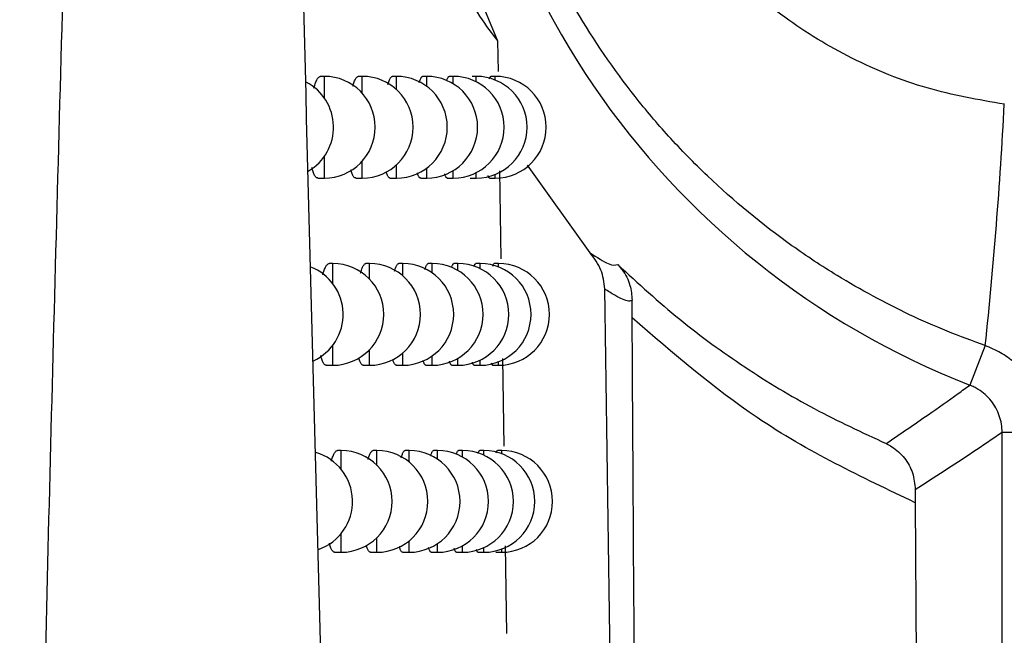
# Model space of a CAD drawing. Header units: millimetres. Extents: x -0.387 to 0.594, y -0.166 to 0.447.
# Tile 31 of 109: x 0.12382 to 0.1335, y 0.05137 to 0.05743. Entities that reach past the tile are written whole.
import ezdxf

# ---------------------------------------------------------------- set-up
doc = ezdxf.new("R2010")
doc.units = ezdxf.units.MM
doc.layers.add('FORMAT', color=7, linetype='Continuous')

msp = doc.modelspace()

# ---------------------------------------------------------------- linework, layer by layer
at = {"layer": 'FORMAT', "color": 7, "linetype": 'Continuous', "lineweight": 25}
for p, q in [((0.128201, 0.05799), (0.128519, 0.057219)), ((0.128519, 0.057219), (0.128523, 0.05692)), ((0.126816, 0.056871), (0.126779, 0.056871)), ((0.126816, 0.056657), (0.126816, 0.056871)), ((0.127188, 0.056871), (0.127151, 0.056871)), ((0.127188, 0.056705), (0.127188, 0.056871)), ((0.127524, 0.056871), (0.127486, 0.056871)), ((0.127524, 0.056742), (0.127524, 0.056871)), ((0.127822, 0.056871), (0.127783, 0.056871)), ((0.127822, 0.056773), (0.127822, 0.056871)), ((0.128083, 0.056871), (0.128044, 0.056871)), ((0.128083, 0.056798), (0.128083, 0.056871)), ((0.128308, 0.056871), (0.128267, 0.056871)), ((0.128308, 0.056818), (0.128308, 0.056871)), ((0.128496, 0.056871), (0.128454, 0.056871)), ((0.128496, 0.056835), (0.128496, 0.056871)), ((0.126816, 0.055871), (0.126816, 0.056085)), ((0.127188, 0.055871), (0.127188, 0.056038)), ((0.127524, 0.055871), (0.127524, 0.056001)), ((0.127822, 0.055871), (0.127822, 0.05597)), ((0.128083, 0.055871), (0.128083, 0.055945)), ((0.128538, 0.055943), (0.128551, 0.055075)), ((0.129427, 0.055136), (0.128814, 0.055998)), ((0.12675, 0.055871), (0.126816, 0.055871)), ((0.127124, 0.055871), (0.127188, 0.055871)), ((0.12746, 0.055871), (0.127524, 0.055871)), ((0.12776, 0.055871), (0.127822, 0.055871)), ((0.128022, 0.055871), (0.128083, 0.055871)), ((0.128249, 0.055871), (0.128308, 0.055871)), ((0.128308, 0.055871), (0.128308, 0.055925)), ((0.128439, 0.055871), (0.128496, 0.055871)), ((0.128496, 0.055871), (0.128496, 0.055908)), ((0.126899, 0.05503), (0.126863, 0.05503)), ((0.126899, 0.054831), (0.126899, 0.05503)), ((0.127261, 0.05503), (0.127224, 0.05503)), ((0.127261, 0.054875), (0.127261, 0.05503)), ((0.127587, 0.05503), (0.127549, 0.05503)), ((0.127587, 0.054909), (0.127587, 0.05503)), ((0.127876, 0.05503), (0.127837, 0.05503)), ((0.127876, 0.054938), (0.127876, 0.05503)), ((0.128129, 0.05503), (0.128089, 0.05503)), ((0.128129, 0.054961), (0.128129, 0.05503)), ((0.128347, 0.05503), (0.128305, 0.05503)), ((0.128347, 0.05498), (0.128347, 0.05503)), ((0.128528, 0.05503), (0.128485, 0.05503)), ((0.128528, 0.054996), (0.128528, 0.05503)), ((0.126899, 0.05403), (0.126899, 0.054228)), ((0.133312, 0.054223), (0.13316, 0.053834)), ((0.127261, 0.05403), (0.127261, 0.054185)), ((0.127587, 0.05403), (0.127587, 0.05415)), ((0.127876, 0.05403), (0.127876, 0.054122)), ((0.128129, 0.05403), (0.128129, 0.054099)), ((0.126834, 0.05403), (0.126899, 0.05403)), ((0.127197, 0.05403), (0.127261, 0.05403)), ((0.127523, 0.05403), (0.127587, 0.05403)), ((0.127814, 0.05403), (0.127876, 0.05403)), ((0.128069, 0.05403), (0.128129, 0.05403)), ((0.128287, 0.05403), (0.128347, 0.05403)), ((0.128347, 0.05403), (0.128347, 0.054079)), ((0.12847, 0.05403), (0.128528, 0.05403)), ((0.128528, 0.05403), (0.128528, 0.054064)), ((0.128566, 0.054097), (0.128579, 0.053233)), ((0.133478, 0.03539), (0.133478, 0.053369)), ((0.133978, 0.053369), (0.133478, 0.053369)), ((0.126981, 0.053191), (0.126944, 0.053191)), ((0.126981, 0.053007), (0.126981, 0.053191)), ((0.127333, 0.053191), (0.127295, 0.053191)), ((0.127333, 0.053046), (0.127333, 0.053191)), ((0.127649, 0.053191), (0.127611, 0.053191)), ((0.127649, 0.053078), (0.127649, 0.053191)), ((0.127929, 0.053191), (0.12789, 0.053191)), ((0.127929, 0.053105), (0.127929, 0.053191)), ((0.128174, 0.053191), (0.128134, 0.053191)), ((0.128174, 0.053127), (0.128174, 0.053191)), ((0.128384, 0.053191), (0.128343, 0.053191)), ((0.128384, 0.053145), (0.128384, 0.053191)), ((0.128559, 0.053191), (0.128516, 0.053191)), ((0.128559, 0.053159), (0.128559, 0.053191)), ((0.132624, 0.052679), (0.132729, 0.036139)), ((0.126981, 0.052191), (0.126981, 0.052375)), ((0.127333, 0.052191), (0.127333, 0.052336)), ((0.127649, 0.052191), (0.127649, 0.052303)), ((0.127929, 0.052191), (0.127929, 0.052277)), ((0.126916, 0.052191), (0.126981, 0.052191)), ((0.127268, 0.052191), (0.127333, 0.052191)), ((0.127585, 0.052191), (0.127649, 0.052191)), ((0.127867, 0.052191), (0.127929, 0.052191)), ((0.128114, 0.052191), (0.128174, 0.052191)), ((0.128174, 0.052191), (0.128174, 0.052255)), ((0.128325, 0.052191), (0.128384, 0.052191)), ((0.128384, 0.052191), (0.128384, 0.052237)), ((0.128502, 0.052191), (0.128559, 0.052191)), ((0.128559, 0.052191), (0.128559, 0.052223)), ((0.128593, 0.052255), (0.128606, 0.051394))]:
    msp.add_line(p, q, dxfattribs=at)
for centre, radius, start, end in [((0.136075, 0.061294), 0.0080085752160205, 111.342022, 248.657978), ((0.126406, 0.056371), 0.0005, 300.273729, 62.440688), ((0.126816, 0.056371), 0.0005, 0, 90), ((0.127188, 0.056371), 0.0005, 0, 90), ((0.127524, 0.056371), 0.0005, 0, 90), ((0.127822, 0.056371), 0.0005, 0, 90), ((0.128083, 0.056371), 0.0005, 0, 90), ((0.128308, 0.056371), 0.0005, 0, 90), ((0.128496, 0.056371), 0.0005, 0, 90), ((0.089569, 0.05887), 0.0439885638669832, 353.936551, 357.038021), ((0.126816, 0.056371), 0.0005, 270, 0), ((0.127188, 0.056371), 0.0005, 270, 0), ((0.127524, 0.056371), 0.0005, 270, 0), ((0.127822, 0.056371), 0.0005, 270, 0), ((0.128083, 0.056371), 0.0005, 270, 0), ((0.128308, 0.056371), 0.0005, 270, 0), ((0.128496, 0.056371), 0.0005, 270, 0), ((0.126501, 0.05453), 0.0005, 294.439098, 68.836212), ((0.126899, 0.05453), 0.0005, 0, 90), ((0.127261, 0.05453), 0.0005, 0, 90), ((0.127587, 0.05453), 0.0005, 0, 90), ((0.127876, 0.05453), 0.0005, 0, 90), ((0.128129, 0.05453), 0.0005, 0, 90), ((0.128347, 0.05453), 0.0005, 0, 90), ((0.128528, 0.05453), 0.0005, 0, 90), ((0.126899, 0.05453), 0.0005, 270, 0), ((0.127261, 0.05453), 0.0005, 270, 0), ((0.127587, 0.05453), 0.0005, 270, 0), ((0.127876, 0.05453), 0.0005, 270, 0), ((0.128129, 0.05453), 0.0005, 270, 0), ((0.128347, 0.05453), 0.0005, 270, 0), ((0.128528, 0.05453), 0.0005, 270, 0), ((0.126593, 0.052691), 0.0005, 289.221475, 73.963823), ((0.126981, 0.052691), 0.0005, 0, 90), ((0.127333, 0.052691), 0.0005, 0, 90), ((0.127649, 0.052691), 0.0005, 0, 90), ((0.127929, 0.052691), 0.0005, 0, 90), ((0.128174, 0.052691), 0.0005, 0, 90), ((0.128384, 0.052691), 0.0005, 0, 90), ((0.128559, 0.052691), 0.0005, 0, 90), ((0.126981, 0.052691), 0.0005, 270, 0), ((0.127333, 0.052691), 0.0005, 270, 0), ((0.127649, 0.052691), 0.0005, 270, 0), ((0.127929, 0.052691), 0.0005, 270, 0), ((0.128174, 0.052691), 0.0005, 270, 0), ((0.128384, 0.052691), 0.0005, 270, 0), ((0.128559, 0.052691), 0.0005, 270, 0)]:
    msp.add_arc(centre, radius, start, end, dxfattribs=at)
for points, knots in [([(0.1262739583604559, 0.0860241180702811), (0.1262752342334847, 0.0851984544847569), (0.1262816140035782, 0.0810698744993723), (0.1263407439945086, 0.0716757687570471), (0.1265240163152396, 0.0605223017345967), (0.1267690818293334, 0.0513926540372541), (0.1269328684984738, 0.0461877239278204), (0.1270247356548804, 0.0435928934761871), (0.1270706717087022, 0.0422954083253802)], [0, 0, 0, 0, 0.0561086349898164, 0.2805609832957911, 0.6399562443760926, 0.8199378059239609, 0.9099640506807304, 1, 1, 1, 1]), ([(0.1238211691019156, 0.038945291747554), (0.1238800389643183, 0.0420577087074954), (0.1239977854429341, 0.0482828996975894), (0.1242867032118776, 0.0595144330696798), (0.1246804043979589, 0.071899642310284), (0.1250199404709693, 0.0811758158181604), (0.1251761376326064, 0.0854431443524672)], [0, 0, 0, 0, 0.2011493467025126, 0.402321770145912, 0.7250494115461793, 0.9999999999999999, 0.9999999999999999, 0.9999999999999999, 0.9999999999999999]), ([(0.1333119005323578, 0.0542232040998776), (0.1331865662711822, 0.0542692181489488), (0.1328088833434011, 0.0544078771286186), (0.1323225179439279, 0.054640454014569), (0.1318178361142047, 0.054930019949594), (0.1312564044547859, 0.0553008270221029), (0.130699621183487, 0.0557604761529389), (0.1302031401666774, 0.0562700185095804), (0.1297545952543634, 0.0568001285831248), (0.1293664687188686, 0.0573679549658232), (0.1290419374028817, 0.0579679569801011), (0.1287620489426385, 0.0585819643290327), (0.1285459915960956, 0.0592193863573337), (0.1283963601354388, 0.0598728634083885), (0.1282912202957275, 0.0605335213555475), (0.1282528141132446, 0.061202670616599), (0.1282822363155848, 0.0618722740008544), (0.128357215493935, 0.0625423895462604), (0.1285007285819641, 0.0632054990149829), (0.1287124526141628, 0.063853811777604), (0.1289727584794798, 0.0644967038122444), (0.1293030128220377, 0.0651160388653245), (0.1297008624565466, 0.0657029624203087), (0.1300369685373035, 0.0661292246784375), (0.1304094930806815, 0.0665365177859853), (0.1308147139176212, 0.0669187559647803), (0.1312542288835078, 0.0672754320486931), (0.1317251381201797, 0.0676022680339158), (0.132228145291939, 0.0678962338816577), (0.1327565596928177, 0.0681562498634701), (0.1331264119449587, 0.0682948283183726), (0.1333119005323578, 0.0683643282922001)], [0, 0, 0, 0, 0.0216194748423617, 0.0651482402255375, 0.0870752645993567, 0.1158300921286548, 0.1740402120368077, 0.2035434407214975, 0.2309705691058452, 0.2864418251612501, 0.3145270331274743, 0.3413789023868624, 0.3956658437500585, 0.4231388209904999, 0.4498809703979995, 0.5039417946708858, 0.5312977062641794, 0.558358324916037, 0.6130773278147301, 0.6407744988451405, 0.66874232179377, 0.7253376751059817, 0.7540080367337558, 0.7835118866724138, 0.8131741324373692, 0.843328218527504, 0.873649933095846, 0.9047675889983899, 0.9360677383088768, 0.9679366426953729, 1, 1, 1, 1]), ([(0.1334992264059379, 0.0565966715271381), (0.1332445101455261, 0.0566412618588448), (0.1327276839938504, 0.0567317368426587), (0.1319985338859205, 0.0570282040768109), (0.1313211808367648, 0.0574377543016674), (0.1307288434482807, 0.0579529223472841), (0.1302267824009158, 0.0585645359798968), (0.1298355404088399, 0.0592472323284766), (0.1295589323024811, 0.0599947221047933), (0.1294090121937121, 0.0607780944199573), (0.129390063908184, 0.0615875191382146), (0.1295058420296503, 0.0623879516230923), (0.129756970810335, 0.0631664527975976), (0.1301324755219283, 0.0638830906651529), (0.130627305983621, 0.064528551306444), (0.1312140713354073, 0.0650693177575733), (0.1318865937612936, 0.0655040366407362), (0.1325102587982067, 0.0657688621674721), (0.1330554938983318, 0.0659223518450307), (0.1333508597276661, 0.0659679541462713), (0.133499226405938, 0.065990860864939)], [0, 0, 0, 0, 0.0568630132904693, 0.1153765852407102, 0.1722409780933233, 0.2307608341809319, 0.2875495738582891, 0.3459504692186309, 0.403396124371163, 0.4624517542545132, 0.5208965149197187, 0.581012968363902, 0.6398140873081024, 0.7003588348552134, 0.7584563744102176, 0.8182977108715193, 0.8754019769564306, 0.9341855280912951, 0.966940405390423, 1, 1, 1, 1]), ([(0.1281213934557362, 0.0578738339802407), (0.128123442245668, 0.0578694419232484), (0.1282898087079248, 0.0575127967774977), (0.128405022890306, 0.0573651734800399), (0.1285188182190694, 0.0572193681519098)], [0, 0, 0, 0, 0.0123149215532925, 1, 1, 1, 1]), ([(0.1267129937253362, 0.0567563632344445), (0.1267134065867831, 0.0567579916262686), (0.126716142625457, 0.0567687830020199), (0.1267215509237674, 0.0567861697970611), (0.1267292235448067, 0.0568083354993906), (0.1267372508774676, 0.0568273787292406), (0.1267454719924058, 0.0568432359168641), (0.1267538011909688, 0.0568556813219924), (0.1267622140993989, 0.056864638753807), (0.1267706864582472, 0.0568703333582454), (0.1267763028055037, 0.0568710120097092), (0.1267790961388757, 0.0568713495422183)], [0, 0, 0, 0, 0.0212403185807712, 0.1407598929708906, 0.2610884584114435, 0.3839500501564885, 0.5076797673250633, 0.6291519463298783, 0.7514569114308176, 0.876385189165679, 0.9999999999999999, 0.9999999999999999, 0.9999999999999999, 0.9999999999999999]), ([(0.1270958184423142, 0.0567738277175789), (0.1270969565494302, 0.056778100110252), (0.127100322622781, 0.0567907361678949), (0.1271062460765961, 0.0568087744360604), (0.127113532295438, 0.0568279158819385), (0.1271210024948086, 0.0568436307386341), (0.1271285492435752, 0.0568559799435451), (0.127136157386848, 0.0568648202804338), (0.1271437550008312, 0.0568703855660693), (0.1271487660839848, 0.0568710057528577), (0.12715123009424, 0.0568713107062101)], [0, 0, 0, 0, 0.0670657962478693, 0.1983542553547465, 0.3324231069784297, 0.4674464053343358, 0.5995802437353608, 0.7326224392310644, 0.8685272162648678, 1, 1, 1, 1]), ([(0.1274407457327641, 0.0567915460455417), (0.1274423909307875, 0.0567974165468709), (0.1274461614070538, 0.0568108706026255), (0.1274522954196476, 0.0568282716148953), (0.1274589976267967, 0.0568440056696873), (0.1274657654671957, 0.0568562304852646), (0.1274725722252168, 0.0568649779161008), (0.1274793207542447, 0.0568704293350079), (0.1274837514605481, 0.0568710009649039), (0.1274859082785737, 0.056871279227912)], [0, 0, 0, 0, 0.1151364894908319, 0.2638706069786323, 0.413670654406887, 0.5598452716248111, 0.707027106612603, 0.8573840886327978, 1, 1, 1, 1]), ([(0.1277480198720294, 0.0568095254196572), (0.1277499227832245, 0.0568159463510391), (0.1277537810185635, 0.0568289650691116), (0.1277596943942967, 0.0568442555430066), (0.127765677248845, 0.056856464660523), (0.1277716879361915, 0.0568651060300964), (0.1277776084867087, 0.0568704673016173), (0.1277814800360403, 0.0568709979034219), (0.1277833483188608, 0.0568712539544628)], [0, 0, 0, 0, 0.1660282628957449, 0.3366295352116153, 0.5026823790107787, 0.6698816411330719, 0.8406956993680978, 1, 1, 1, 1]), ([(0.1280179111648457, 0.0568277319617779), (0.1280179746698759, 0.0568279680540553), (0.128019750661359, 0.0568345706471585), (0.1280232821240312, 0.0568443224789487), (0.1280284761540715, 0.0568567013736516), (0.1280336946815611, 0.0568652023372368), (0.1280388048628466, 0.05687050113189), (0.1280421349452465, 0.0568709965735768), (0.1280437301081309, 0.0568712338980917)], [0, 0, 0, 0, 0.0075619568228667, 0.211478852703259, 0.4095255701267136, 0.6089417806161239, 0.8126768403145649, 0.9999999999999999, 0.9999999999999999, 0.9999999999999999, 0.9999999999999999]), ([(0.1284402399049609, 0.0568459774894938), (0.128442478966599, 0.0568531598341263), (0.1284459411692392, 0.056864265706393), (0.1284504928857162, 0.0568704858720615), (0.1284527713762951, 0.0568709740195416), (0.1284538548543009, 0.0568712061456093)], [0, 0, 0, 0, 0.4898209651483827, 0.7573973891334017, 1, 1, 1, 1]), ([(0.1267502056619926, 0.0558717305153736), (0.1267495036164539, 0.055871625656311), (0.1267459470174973, 0.0558710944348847), (0.1267397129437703, 0.0558738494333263), (0.126731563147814, 0.0558800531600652), (0.1267236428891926, 0.0558901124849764), (0.126715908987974, 0.0559038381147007), (0.1267085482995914, 0.0559210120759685), (0.1267016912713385, 0.0559415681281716), (0.1266966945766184, 0.0559590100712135), (0.1266941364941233, 0.0559706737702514), (0.1266935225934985, 0.0559734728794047)], [0, 0, 0, 0, 0.0331132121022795, 0.167753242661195, 0.2982223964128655, 0.429605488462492, 0.5638897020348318, 0.6991851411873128, 0.8285611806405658, 0.958857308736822, 1, 1, 1, 1]), ([(0.1271236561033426, 0.0558717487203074), (0.1271229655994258, 0.05587164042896), (0.1271196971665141, 0.0558711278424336), (0.1271140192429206, 0.0558739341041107), (0.1271066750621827, 0.0558801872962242), (0.1270995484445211, 0.0558902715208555), (0.1270925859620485, 0.0559039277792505), (0.1270859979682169, 0.0559212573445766), (0.1270809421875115, 0.0559372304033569), (0.1270782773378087, 0.0559483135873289), (0.1270774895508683, 0.0559515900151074)], [0, 0, 0, 0, 0.0407356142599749, 0.192818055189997, 0.3400422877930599, 0.4882965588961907, 0.639817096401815, 0.7924745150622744, 0.9386509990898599, 1, 1, 1, 1]), ([(0.1274600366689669, 0.0558717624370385), (0.1274593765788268, 0.0558716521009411), (0.1274564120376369, 0.0558711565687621), (0.1274512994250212, 0.0558740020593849), (0.1274447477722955, 0.0558803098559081), (0.1274383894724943, 0.0558903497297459), (0.1274322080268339, 0.0559041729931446), (0.1274273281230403, 0.0559177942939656), (0.1274246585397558, 0.0559279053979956), (0.1274238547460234, 0.055930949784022)], [0, 0, 0, 0, 0.0506242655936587, 0.2273594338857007, 0.398312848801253, 0.5704608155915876, 0.7463930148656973, 0.9236406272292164, 1, 1, 1, 1]), ([(0.127759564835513, 0.0558717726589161), (0.1277589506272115, 0.0558716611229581), (0.1277563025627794, 0.0558711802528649), (0.1277517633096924, 0.0558740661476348), (0.1277459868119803, 0.0558803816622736), (0.1277403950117, 0.0558905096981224), (0.1277349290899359, 0.0559039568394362), (0.1277314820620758, 0.0559159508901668), (0.1277297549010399, 0.0559219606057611)], [0, 0, 0, 0, 0.0576772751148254, 0.2486666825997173, 0.4332931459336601, 0.6192080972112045, 0.8092011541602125, 1, 1, 1, 1]), ([(0.1280224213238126, 0.0558717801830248), (0.1280218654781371, 0.0558716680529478), (0.1280195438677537, 0.0558711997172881), (0.1280155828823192, 0.0558741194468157), (0.1280105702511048, 0.0558804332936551), (0.1280057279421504, 0.0558906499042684), (0.1280017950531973, 0.055901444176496), (0.1279995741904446, 0.0559101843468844), (0.127998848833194, 0.0559130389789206)], [0, 0, 0, 0, 0.0665452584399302, 0.2779407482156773, 0.482196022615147, 0.6878750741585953, 0.8980566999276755, 1, 1, 1, 1]), ([(0.1284386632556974, 0.0558717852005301), (0.1284382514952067, 0.0558716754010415), (0.1284366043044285, 0.0558712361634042), (0.1284338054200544, 0.0558741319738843), (0.1284303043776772, 0.0558807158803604), (0.128427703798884, 0.0558877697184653), (0.1284263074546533, 0.0558936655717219), (0.1284259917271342, 0.0558949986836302)], [0, 0, 0, 0, 0.093744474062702, 0.3750117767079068, 0.6466085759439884, 0.9200946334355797, 1, 1, 1, 1]), ([(0.1295709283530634, 0.0547815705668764), (0.1295641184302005, 0.0548448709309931), (0.1295501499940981, 0.0549747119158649), (0.1294689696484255, 0.0550812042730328), (0.1294273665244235, 0.0551357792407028)], [0, 0, 0, 0, 0.4875222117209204, 1, 1, 1, 1]), ([(0.1294273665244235, 0.0551357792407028), (0.1294944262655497, 0.0550925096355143), (0.1296317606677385, 0.0550038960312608), (0.1296761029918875, 0.05501509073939), (0.1296987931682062, 0.0550208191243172)], [0, 0, 0, 0, 0.4882952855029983, 0.9999999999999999, 0.9999999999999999, 0.9999999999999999, 0.9999999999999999]), ([(0.1267997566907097, 0.0549200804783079), (0.1268020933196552, 0.0549283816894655), (0.126806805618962, 0.0549451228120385), (0.1268142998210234, 0.0549668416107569), (0.1268221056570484, 0.0549859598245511), (0.1268301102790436, 0.0550017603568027), (0.1268382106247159, 0.0550141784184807), (0.1268463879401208, 0.0550230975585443), (0.1268545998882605, 0.055028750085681), (0.1268600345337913, 0.0550294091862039), (0.126862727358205, 0.0550297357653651)], [0, 0, 0, 0, 0.121233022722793, 0.2444916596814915, 0.3703498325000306, 0.4970993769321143, 0.621412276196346, 0.7465781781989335, 0.8744314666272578, 0.9999999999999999, 0.9999999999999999, 0.9999999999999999, 0.9999999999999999]), ([(0.1271716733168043, 0.0549372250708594), (0.1271723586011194, 0.0549398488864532), (0.1271752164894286, 0.0549507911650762), (0.1271805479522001, 0.0549672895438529), (0.1271876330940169, 0.0549864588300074), (0.1271948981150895, 0.0550021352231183), (0.1272022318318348, 0.055014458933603), (0.1272096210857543, 0.0550232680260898), (0.1272169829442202, 0.0550287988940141), (0.1272218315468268, 0.0550294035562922), (0.1272242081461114, 0.0550296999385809)], [0, 0, 0, 0, 0.0425545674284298, 0.1774682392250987, 0.3152435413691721, 0.4540015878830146, 0.5896767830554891, 0.7262853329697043, 0.8658355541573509, 1, 1, 1, 1]), ([(0.1275064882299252, 0.054954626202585), (0.1275076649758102, 0.0549589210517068), (0.1275109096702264, 0.0549707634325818), (0.1275164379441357, 0.0549867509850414), (0.1275229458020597, 0.0550025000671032), (0.1275295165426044, 0.0550146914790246), (0.12753612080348, 0.0550234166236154), (0.1275426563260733, 0.0550288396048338), (0.1275469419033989, 0.0550293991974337), (0.1275490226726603, 0.055029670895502)], [0, 0, 0, 0, 0.0873981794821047, 0.2409869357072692, 0.3956781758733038, 0.5465216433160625, 0.6984050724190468, 0.8535671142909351, 1, 1, 1, 1]), ([(0.1278044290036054, 0.0549722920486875), (0.1278058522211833, 0.0549772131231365), (0.1278091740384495, 0.0549886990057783), (0.1278144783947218, 0.055002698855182), (0.1278202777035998, 0.0550149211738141), (0.12782610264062, 0.055023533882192), (0.1278318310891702, 0.0550288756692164), (0.1278355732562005, 0.055029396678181), (0.12783737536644, 0.0550296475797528)], [0, 0, 0, 0, 0.1330948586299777, 0.3106459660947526, 0.4833672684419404, 0.6572815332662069, 0.834957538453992, 1, 1, 1, 1]), ([(0.1280657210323, 0.0549902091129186), (0.1280670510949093, 0.0549945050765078), (0.1280700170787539, 0.0550040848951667), (0.1280746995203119, 0.0550150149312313), (0.1280797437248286, 0.0550236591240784), (0.128084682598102, 0.0550288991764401), (0.1280878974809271, 0.0550293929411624), (0.1280894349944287, 0.0550296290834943)], [0, 0, 0, 0, 0.1696778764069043, 0.3783745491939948, 0.5885148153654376, 0.8032077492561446, 1, 1, 1, 1]), ([(0.1282878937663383, 0.0549998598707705), (0.1282881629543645, 0.055000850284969), (0.1282912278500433, 0.0550121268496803), (0.1282958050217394, 0.0550218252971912), (0.1283013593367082, 0.0550289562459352), (0.1283040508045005, 0.0550294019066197), (0.1283053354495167, 0.0550296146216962)], [0, 0, 0, 0, 0.0465751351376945, 0.5302907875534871, 0.7758064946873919, 1, 1, 1, 1]), ([(0.1284724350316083, 0.0550054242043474), (0.1284744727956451, 0.0550121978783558), (0.1284776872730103, 0.0550228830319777), (0.1284819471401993, 0.0550288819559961), (0.1284841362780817, 0.0550293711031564), (0.1284851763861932, 0.0550296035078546)], [0, 0, 0, 0, 0.4761526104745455, 0.7511084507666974, 1, 1, 1, 1]), ([(0.1296987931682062, 0.0550208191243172), (0.1299004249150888, 0.0548359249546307), (0.1303043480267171, 0.0544655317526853), (0.1309520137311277, 0.0539995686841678), (0.1316275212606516, 0.0535880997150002), (0.132100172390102, 0.0533699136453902), (0.1323367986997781, 0.0532606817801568)], [0, 0, 0, 0, 0.2451132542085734, 0.4910283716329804, 0.7451903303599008, 1, 1, 1, 1]), ([(0.1296987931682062, 0.0550208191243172), (0.1297000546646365, 0.0550195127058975), (0.129716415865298, 0.0550025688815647), (0.129767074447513, 0.0549414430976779), (0.1298275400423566, 0.0548261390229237), (0.1298366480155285, 0.0547191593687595), (0.1298408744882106, 0.0546695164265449)], [0, 0, 0, 0, 0.0142292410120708, 0.1845486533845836, 0.621597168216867, 0.9999999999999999, 0.9999999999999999, 0.9999999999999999, 0.9999999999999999]), ([(0.1298217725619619, 0.0363073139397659), (0.1298216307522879, 0.0363226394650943), (0.129820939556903, 0.0363973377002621), (0.1298168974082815, 0.0367095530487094), (0.1298008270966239, 0.0380171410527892), (0.1297540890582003, 0.0416652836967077), (0.129677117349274, 0.0474985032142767), (0.1296063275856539, 0.0523536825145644), (0.1295709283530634, 0.0547815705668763)], [0, 0, 0, 0, 0.0025094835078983, 0.012231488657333, 0.0511194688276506, 0.2165140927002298, 0.6082088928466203, 1, 1, 1, 1]), ([(0.1298408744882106, 0.0546695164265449), (0.129840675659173, 0.0546693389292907), (0.1298330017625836, 0.0546624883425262), (0.1298094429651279, 0.0546574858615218), (0.1297514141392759, 0.0546747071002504), (0.1296737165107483, 0.0547134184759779), (0.129605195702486, 0.0547588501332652), (0.1295709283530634, 0.0547815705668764)], [0, 0, 0, 0, 0.0067678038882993, 0.2612064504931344, 0.515755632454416, 0.7578287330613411, 1, 1, 1, 1]), ([(0.1298413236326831, 0.0544952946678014), (0.1298411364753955, 0.0545306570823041), (0.1298408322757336, 0.05458813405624), (0.1298408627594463, 0.0546469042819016), (0.1298408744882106, 0.0546695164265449)], [0, 0, 0, 0, 0.6152448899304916, 0.9999999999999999, 0.9999999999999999, 0.9999999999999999, 0.9999999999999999]), ([(0.1299582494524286, 0.0362127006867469), (0.129957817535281, 0.036277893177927), (0.1299556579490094, 0.036603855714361), (0.1299463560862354, 0.0379733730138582), (0.129923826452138, 0.0413700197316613), (0.1298898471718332, 0.0466156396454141), (0.1298603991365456, 0.0513468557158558), (0.1298444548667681, 0.0539784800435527), (0.1298413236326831, 0.0544952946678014)], [0, 0, 0, 0, 0.0107725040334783, 0.0538625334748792, 0.2262235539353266, 0.5709513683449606, 0.9157407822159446, 1, 1, 1, 1]), ([(0.1326238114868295, 0.052678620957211), (0.1320961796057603, 0.0529289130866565), (0.1311208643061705, 0.0533915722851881), (0.1302438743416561, 0.0541480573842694), (0.1298413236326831, 0.0544952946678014)], [0, 0, 0, 0, 0.54098595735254, 1, 1, 1, 1]), ([(0.1339374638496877, 0.0536501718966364), (0.1338870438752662, 0.0537235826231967), (0.1337859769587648, 0.0538707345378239), (0.1336264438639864, 0.0540419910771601), (0.1334631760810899, 0.0541575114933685), (0.1333627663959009, 0.0542011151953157), (0.1333119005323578, 0.0542232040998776)], [0, 0, 0, 0, 0.3094695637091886, 0.6203322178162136, 0.8076666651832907, 0.9999999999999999, 0.9999999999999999, 0.9999999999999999, 0.9999999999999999]), ([(0.1268340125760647, 0.0540301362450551), (0.1268333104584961, 0.0540300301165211), (0.1268298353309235, 0.0540295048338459), (0.126823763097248, 0.0540322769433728), (0.1268158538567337, 0.0540385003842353), (0.1268081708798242, 0.0540485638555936), (0.1268006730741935, 0.0540622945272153), (0.1267935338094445, 0.0540794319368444), (0.1267869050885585, 0.0541000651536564), (0.126782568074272, 0.0541152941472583), (0.126780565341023, 0.0541245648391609), (0.12678045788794, 0.0541250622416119)], [0, 0, 0, 0, 0.035253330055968, 0.1744861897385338, 0.3093568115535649, 0.4451719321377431, 0.5839843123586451, 0.7238410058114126, 0.8576259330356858, 0.9923611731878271, 1, 1, 1, 1]), ([(0.1271968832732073, 0.0540301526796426), (0.1271961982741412, 0.0540300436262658), (0.1271930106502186, 0.0540295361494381), (0.1271874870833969, 0.0540323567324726), (0.1271803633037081, 0.0540386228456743), (0.1271734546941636, 0.054048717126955), (0.1271667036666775, 0.0540623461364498), (0.1271603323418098, 0.0540797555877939), (0.1271559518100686, 0.0540937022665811), (0.1271538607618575, 0.0541025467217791), (0.127153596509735, 0.0541036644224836)], [0, 0, 0, 0, 0.0433379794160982, 0.2016720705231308, 0.3549049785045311, 0.5092096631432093, 0.6669120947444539, 0.8257967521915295, 0.9779854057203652, 1, 1, 1, 1]), ([(0.1275234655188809, 0.0540301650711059), (0.1275228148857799, 0.0540300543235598), (0.1275199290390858, 0.0540295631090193), (0.1275149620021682, 0.0540324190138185), (0.1275086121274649, 0.0540387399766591), (0.12750245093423, 0.0540487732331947), (0.1274964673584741, 0.0540626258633), (0.1274919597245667, 0.0540754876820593), (0.1274895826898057, 0.054084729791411), (0.1274890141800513, 0.0540869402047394)], [0, 0, 0, 0, 0.0524939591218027, 0.2328340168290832, 0.4072369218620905, 0.5828581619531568, 0.7623381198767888, 0.9431589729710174, 0.9999999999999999, 0.9999999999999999, 0.9999999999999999, 0.9999999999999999]), ([(0.1278139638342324, 0.0540301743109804), (0.1278133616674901, 0.0540300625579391), (0.1278107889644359, 0.054029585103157), (0.127806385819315, 0.0540324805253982), (0.1278007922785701, 0.0540387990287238), (0.1277953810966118, 0.0540489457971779), (0.1277903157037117, 0.0540617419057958), (0.1277871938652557, 0.0540729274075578), (0.1277857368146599, 0.054078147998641)], [0, 0, 0, 0, 0.059795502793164, 0.2554708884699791, 0.4445969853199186, 0.635042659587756, 0.8296640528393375, 1, 1, 1, 1]), ([(0.1280685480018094, 0.0540301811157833), (0.1280680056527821, 0.0540300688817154), (0.128065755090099, 0.0540296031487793), (0.1280619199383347, 0.0540325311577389), (0.1280570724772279, 0.0540388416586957), (0.1280523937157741, 0.0540490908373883), (0.1280487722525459, 0.0540592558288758), (0.1280467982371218, 0.0540672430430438), (0.1280462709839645, 0.0540693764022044)], [0, 0, 0, 0, 0.0688278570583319, 0.2856120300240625, 0.4950496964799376, 0.7059469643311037, 0.9214593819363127, 0.9999999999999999, 0.9999999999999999, 0.9999999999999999, 0.9999999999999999]), ([(0.1282873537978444, 0.0540301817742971), (0.1282868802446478, 0.0540300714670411), (0.1282849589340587, 0.0540296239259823), (0.1282816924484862, 0.054032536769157), (0.1282775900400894, 0.0540389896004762), (0.128273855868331, 0.0540481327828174), (0.1282715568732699, 0.054056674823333), (0.1282705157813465, 0.0540605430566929)], [0, 0, 0, 0, 0.0803610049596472, 0.326042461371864, 0.5633210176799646, 0.8022514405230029, 1, 1, 1, 1]), ([(0.1284704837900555, 0.0540301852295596), (0.1284700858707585, 0.0540300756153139), (0.1284684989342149, 0.0540296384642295), (0.1284658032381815, 0.0540325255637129), (0.12846243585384, 0.054039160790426), (0.128460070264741, 0.0540456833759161), (0.1284588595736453, 0.0540509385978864), (0.1284586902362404, 0.0540516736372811)], [0, 0, 0, 0, 0.0975518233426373, 0.3890451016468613, 0.6705004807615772, 0.9539134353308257, 1, 1, 1, 1]), ([(0.1323367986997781, 0.0532606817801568), (0.1324749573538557, 0.0533544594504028), (0.1327121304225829, 0.0535154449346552), (0.132986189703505, 0.0537090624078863), (0.1331223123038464, 0.0538072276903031), (0.1331599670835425, 0.0538343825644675)], [0, 0, 0, 0, 0.5023277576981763, 0.8623319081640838, 1, 1, 1, 1]), ([(0.1334779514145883, 0.0533687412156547), (0.1334766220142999, 0.0533964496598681), (0.1334739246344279, 0.0534526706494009), (0.1334521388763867, 0.0535342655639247), (0.1334176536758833, 0.0536118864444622), (0.1333707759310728, 0.0536819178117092), (0.1333123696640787, 0.0537436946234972), (0.1332547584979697, 0.0537867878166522), (0.133202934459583, 0.0538162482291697), (0.1331743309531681, 0.0538283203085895), (0.1331599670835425, 0.0538343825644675)], [0, 0, 0, 0, 0.1387457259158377, 0.281517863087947, 0.4202475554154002, 0.5630062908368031, 0.7017301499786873, 0.8444818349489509, 0.9219031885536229, 1, 1, 1, 1]), ([(0.1334779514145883, 0.0533687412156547), (0.1333817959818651, 0.0533035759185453), (0.1330969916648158, 0.0531105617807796), (0.1328121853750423, 0.0529273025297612), (0.1326235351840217, 0.0528059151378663)], [0, 0, 0, 0, 0.3376192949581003, 1, 1, 1, 1]), ([(0.1323367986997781, 0.0532606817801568), (0.1323385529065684, 0.0532598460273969), (0.1323580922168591, 0.0532505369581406), (0.1324256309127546, 0.0532125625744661), (0.1325228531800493, 0.0531233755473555), (0.1326072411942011, 0.0529746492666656), (0.1326181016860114, 0.0528621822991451), (0.1326235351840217, 0.0528059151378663)], [0, 0, 0, 0, 0.0104896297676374, 0.1168392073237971, 0.4170130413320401, 0.7083319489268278, 1, 1, 1, 1]), ([(0.1268844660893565, 0.0530864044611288), (0.126886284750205, 0.0530930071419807), (0.1268904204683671, 0.0531080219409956), (0.1268972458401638, 0.0531281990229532), (0.1269048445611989, 0.0531473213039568), (0.1269126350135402, 0.0531630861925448), (0.1269205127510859, 0.0531754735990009), (0.126928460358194, 0.0531843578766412), (0.1269364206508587, 0.0531899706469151), (0.1269416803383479, 0.0531906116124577), (0.1269442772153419, 0.0531909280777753)], [0, 0, 0, 0, 0.0993077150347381, 0.2258302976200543, 0.3550259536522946, 0.4851386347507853, 0.6126296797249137, 0.7409962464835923, 0.8721215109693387, 1, 1, 1, 1]), ([(0.1272455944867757, 0.0531033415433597), (0.1272458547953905, 0.0531043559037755), (0.1272482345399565, 0.0531136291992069), (0.1272530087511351, 0.0531285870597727), (0.1272598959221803, 0.0531478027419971), (0.1272669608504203, 0.0531634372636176), (0.1272740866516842, 0.0531757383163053), (0.1272812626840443, 0.0531845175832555), (0.1272883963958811, 0.053190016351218), (0.1272930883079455, 0.0531906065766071), (0.1272953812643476, 0.0531908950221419)], [0, 0, 0, 0, 0.0170325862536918, 0.1557121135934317, 0.2973374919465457, 0.439974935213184, 0.5793332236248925, 0.7196508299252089, 0.8629922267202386, 0.9999999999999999, 0.9999999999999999, 0.9999999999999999, 0.9999999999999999]), ([(0.1275705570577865, 0.0531204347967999), (0.1275712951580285, 0.053123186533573), (0.1275740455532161, 0.0531334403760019), (0.1275790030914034, 0.0531480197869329), (0.1275853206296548, 0.0531637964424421), (0.1275916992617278, 0.0531759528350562), (0.1275981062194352, 0.0531846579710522), (0.127604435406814, 0.053190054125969), (0.1276085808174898, 0.0531906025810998), (0.1276105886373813, 0.0531908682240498)], [0, 0, 0, 0, 0.0582058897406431, 0.2168935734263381, 0.3767220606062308, 0.5324737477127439, 0.6892997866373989, 0.849513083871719, 1, 1, 1, 1]), ([(0.1278594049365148, 0.0531377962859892), (0.1278603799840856, 0.053141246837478), (0.1278631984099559, 0.0531512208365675), (0.1278679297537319, 0.0531639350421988), (0.1278735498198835, 0.053176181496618), (0.1278791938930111, 0.053184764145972), (0.1278847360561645, 0.053190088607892), (0.1278883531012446, 0.0531906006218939), (0.1278900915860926, 0.0531908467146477)], [0, 0, 0, 0, 0.0978434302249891, 0.2828215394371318, 0.462673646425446, 0.6437684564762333, 0.8287820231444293, 1, 1, 1, 1]), ([(0.1281123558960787, 0.0531554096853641), (0.128113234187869, 0.0531583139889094), (0.1281156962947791, 0.0531664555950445), (0.1281198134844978, 0.0531762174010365), (0.1281246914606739, 0.0531848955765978), (0.1281294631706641, 0.0531901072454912), (0.1281325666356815, 0.0531905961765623), (0.128134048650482, 0.0531908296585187)], [0, 0, 0, 0, 0.1224025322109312, 0.3431298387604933, 0.5653844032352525, 0.792455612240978, 1, 1, 1, 1]), ([(0.1283260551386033, 0.0531621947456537), (0.1283262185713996, 0.0531628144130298), (0.1283290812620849, 0.0531736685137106), (0.1283334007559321, 0.0531830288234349), (0.1283387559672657, 0.0531901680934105), (0.1283413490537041, 0.0531906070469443), (0.1283425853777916, 0.0531908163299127)], [0, 0, 0, 0, 0.0298171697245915, 0.522277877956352, 0.7722330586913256, 1, 1, 1, 1]), ([(0.1285038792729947, 0.0531676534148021), (0.1285057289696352, 0.0531740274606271), (0.1285087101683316, 0.0531843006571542), (0.1285126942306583, 0.0531900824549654), (0.1285147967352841, 0.0531905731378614), (0.1285157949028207, 0.0531908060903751)], [0, 0, 0, 0, 0.4619714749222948, 0.7445700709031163, 1, 1, 1, 1]), ([(0.1326235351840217, 0.0528059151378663), (0.1326235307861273, 0.0527728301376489), (0.1326235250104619, 0.0527293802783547), (0.1326237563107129, 0.0526883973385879), (0.1326238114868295, 0.052678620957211)], [0, 0, 0, 0, 0.7614524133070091, 1, 1, 1, 1]), ([(0.1269157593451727, 0.0521913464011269), (0.1269150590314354, 0.0521912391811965), (0.1269116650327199, 0.0521907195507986), (0.1269057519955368, 0.0521935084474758), (0.126898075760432, 0.0521997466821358), (0.1268906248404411, 0.0522098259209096), (0.1268833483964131, 0.0522235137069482), (0.1268764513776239, 0.0522407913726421), (0.1268704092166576, 0.0522594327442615), (0.1268669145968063, 0.0522735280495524), (0.1268653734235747, 0.0522797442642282)], [0, 0, 0, 0, 0.0375528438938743, 0.1819960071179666, 0.3218667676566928, 0.4627167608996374, 0.6066733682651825, 0.7517119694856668, 0.8905017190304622, 1, 1, 1, 1]), ([(0.127268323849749, 0.0521913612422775), (0.1272676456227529, 0.0521912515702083), (0.1272645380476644, 0.052190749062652), (0.1272591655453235, 0.0521935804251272), (0.1272522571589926, 0.0521998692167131), (0.1272455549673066, 0.0522099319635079), (0.1272390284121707, 0.0522236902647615), (0.1272330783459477, 0.0522398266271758), (0.1272295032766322, 0.0522528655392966), (0.1272278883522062, 0.0522587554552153)], [0, 0, 0, 0, 0.0461725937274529, 0.2115586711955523, 0.3715748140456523, 0.5327098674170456, 0.6973912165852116, 0.8633060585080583, 1, 1, 1, 1]), ([(0.1275853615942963, 0.0521913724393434), (0.1275847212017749, 0.0521912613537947), (0.1275819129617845, 0.0521907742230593), (0.1275770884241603, 0.0521936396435), (0.1275709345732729, 0.0521999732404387), (0.1275649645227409, 0.0522099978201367), (0.1275591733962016, 0.0522238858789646), (0.1275550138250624, 0.0522359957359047), (0.1275529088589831, 0.0522443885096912), (0.1275525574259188, 0.052245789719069)], [0, 0, 0, 0, 0.0543591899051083, 0.2383751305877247, 0.4162978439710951, 0.5954631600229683, 0.778563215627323, 0.9630301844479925, 0.9999999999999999, 0.9999999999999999, 0.9999999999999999, 0.9999999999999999]), ([(0.1278670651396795, 0.0521913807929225), (0.1278664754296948, 0.0521912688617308), (0.1278639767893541, 0.0521907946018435), (0.1278597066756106, 0.0521936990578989), (0.1278542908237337, 0.0522000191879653), (0.1278490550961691, 0.0522101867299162), (0.1278443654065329, 0.0522223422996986), (0.1278415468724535, 0.0522327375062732), (0.1278403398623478, 0.0522371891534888)], [0, 0, 0, 0, 0.0619362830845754, 0.2624281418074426, 0.4561811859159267, 0.6512857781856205, 0.8506664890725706, 1, 1, 1, 1]), ([(0.1281135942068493, 0.0521913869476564), (0.1281130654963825, 0.0521912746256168), (0.1281108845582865, 0.0521908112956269), (0.1281071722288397, 0.0521937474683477), (0.1281024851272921, 0.052200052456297), (0.1280979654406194, 0.0522103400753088), (0.1280946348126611, 0.0522198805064), (0.1280928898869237, 0.0522271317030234), (0.1280925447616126, 0.0522285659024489)], [0, 0, 0, 0, 0.0711448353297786, 0.2934734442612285, 0.5082449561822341, 0.7245129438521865, 0.9455119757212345, 1, 1, 1, 1]), ([(0.128325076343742, 0.0521913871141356), (0.1283246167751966, 0.0521912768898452), (0.1283227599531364, 0.0521908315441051), (0.1283196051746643, 0.0521937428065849), (0.1283156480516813, 0.052200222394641), (0.1283122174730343, 0.0522088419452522), (0.1283101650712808, 0.0522167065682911), (0.1283093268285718, 0.0522199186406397)], [0, 0, 0, 0, 0.0835121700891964, 0.3374191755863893, 0.582623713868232, 0.829535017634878, 1, 1, 1, 1])]:
    msp.add_open_spline(points, degree=3, knots=knots, dxfattribs=at)

doc.saveas('drawing.dxf')
